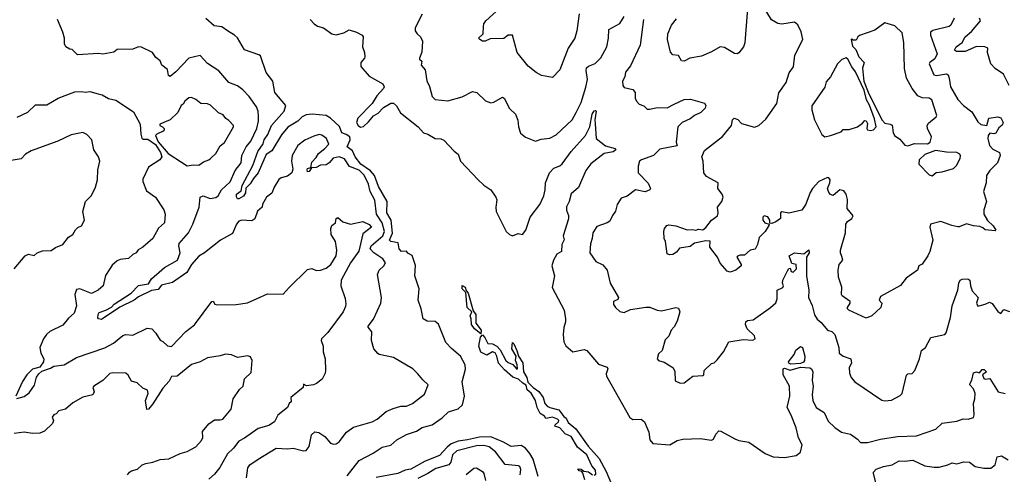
# Model space of a CAD drawing. Extents: x 1268547 to 1425625, y 515768 to 616754.
# Tile 218 of 256: x 1345045 to 1351919, y 549500 to 552674. Entities that reach past the tile are written whole.
import ezdxf

# ---------------------------------------------------------------- set-up
doc = ezdxf.new("R2010")
doc.units = 0

msp = doc.modelspace()

# ---------------------------------------------------------------- linework, layer by layer
at = {"layer": '0CON10XD'}
for points in [[(1351569.4, 552685), (1351545.6, 552635), (1351534, 552625), (1351420.9, 552599.1), (1351403.1, 552586.9), (1351402.7, 552565), (1351450, 552435), (1351435, 552400.9), (1351399.4, 552375), (1351394.4, 552365), (1351428, 552288), (1351445, 552283.5), (1351515, 552294.7), (1351527.5, 552287.5), (1351534.8, 552265), (1351542.3, 552205), (1351595, 552116.8), (1351635, 552073.7), (1351691.3, 552031.3), (1351735, 551960.6), (1351755, 551940.8), (1351796.2, 551933.8), (1351811.2, 551985), (1351875, 551995.6), (1351895, 551988.8), (1351912, 551955), (1351905, 551936.7), (1351880.7, 551919.3), (1351858.9, 551881.1), (1351845, 551876), (1351817.5, 551882.5), (1351806.7, 551865), (1351804.3, 551845), (1351815.8, 551795.8), (1351839.2, 551769.2), (1351885, 551745.7), (1351890.9, 551725), (1351870.8, 551675), (1351818.8, 551621.2), (1351795.6, 551585), (1351791.4, 551535), (1351774.3, 551475), (1351795.7, 551405), (1351776.1, 551345), (1351775.3, 551315), (1351801.7, 551271.7), (1351841.2, 551235), (1351859.2, 551205), (1351855, 551198.8), (1351785, 551207.5), (1351769.3, 551219.3), (1351749.3, 551229.3), (1351705, 551234), (1351655, 551248.1), (1351605, 551227.1), (1351595, 551228.1), (1351553.6, 551236.4), (1351475, 551265.6), (1351403.9, 551246.1), (1351400, 551225), (1351420, 551135), (1351400, 551055), (1351385.7, 551025), (1351345, 550967.5), (1351322.5, 550955), (1351312.5, 550925), (1351235, 550869.2), (1351195, 550818), (1351055, 550741.2), (1351046.4, 550716.4), (1351063.3, 550695), (1351056.7, 550665), (1350994.1, 550605.9), (1350955, 550590), (1350832.5, 550645), (1350824.1, 550654.1), (1350823.8, 550665), (1350843.8, 550695), (1350842, 550705), (1350788, 550745), (1350782.9, 550755), (1350784.2, 550805.8), (1350761.6, 550875), (1350758.6, 550925), (1350765.2, 550964.8), (1350791.1, 550995), (1350785, 551020), (1350775.9, 551045), (1350776.4, 551065), (1350810.9, 551185), (1350811.5, 551245), (1350825, 551264.4), (1350855.6, 551285), (1350864.4, 551305), (1350822.8, 551355), (1350825, 551417.5), (1350814.4, 551455), (1350798.5, 551478.5), (1350770, 551485), (1350725, 551446), (1350705, 551454.2), (1350695, 551466), (1350684.4, 551495.6), (1350700.6, 551535), (1350702.5, 551555), (1350695, 551568.8), (1350685, 551571.2), (1350625, 551542.9), (1350580.8, 551495), (1350563.1, 551466.9), (1350534.4, 551385), (1350505.3, 551344.7), (1350415, 551323.9), (1350365, 551332.5), (1350357.5, 551325), (1350355.5, 551285), (1350325, 551261.2), (1350295, 551250.8), (1350283, 551253), (1350281.2, 551275), (1350267.7, 551297.7), (1350242.5, 551305), (1350233.3, 551295), (1350233.8, 551275), (1350247.5, 551255), (1350277, 551247), (1350276, 551236), (1350250, 551195), (1350206.4, 551153.6), (1350195, 551104.3), (1350178.5, 551071.5), (1350145, 551064.4), (1350105, 551030.4), (1350075, 551030), (1350057.3, 551022.7), (1350052, 551015), (1350082.5, 550965), (1350082, 550955), (1350045, 550924), (1350005, 550910), (1349985, 550917.5), (1349934.2, 550974.2), (1349915.8, 551015), (1349864, 551085), (1349865, 551126.7), (1349835, 551130), (1349755, 551113.3), (1349725, 551091.2), (1349651.4, 551078.6), (1349629.5, 551050.5), (1349605, 551033.8), (1349581.7, 551031.7), (1349565, 551040), (1349553.3, 551125), (1349544, 551145), (1349542, 551195), (1349546.2, 551215), (1349563.2, 551236.8), (1349578, 551242), (1349625.5, 551235.5), (1349705, 551207.1), (1349739.1, 551209.1), (1349765, 551203.3), (1349785, 551210), (1349815, 551207.5), (1349835, 551223.3), (1349875, 551272.9), (1349915.5, 551304.5), (1349922, 551325), (1349916, 551365), (1349946.9, 551405), (1349955.8, 551435), (1349950, 551455), (1349920, 551495), (1349921.2, 551535), (1349839.4, 551579.4), (1349821.4, 551605), (1349815.6, 551685), (1349806.9, 551715), (1349825, 551760), (1349952.7, 551857.3), (1350013.3, 551935), (1350022.2, 551975), (1350033.6, 551986.4), (1350057.9, 551977.9), (1350085, 551948.8), (1350175, 551923.3), (1350205, 551933.8), (1350255, 551978), (1350331.5, 552088.5), (1350345, 552163.3), (1350395.6, 552235), (1350417, 552303), (1350447.8, 552345), (1350455.6, 552425), (1350511.5, 552535), (1350499.8, 552589.8), (1350478.5, 552638.5), (1350455, 552657.1), (1350365, 552641.4), (1350336.8, 552646.8), (1350292.6, 552672.6), (1350229.1, 552779.1)], [(1347855, 552712.5), (1347805, 552617.5), (1347806.9, 552595), (1347820.5, 552575), (1347843.8, 552553.8), (1347856.4, 552523.6), (1347852.5, 552447.5), (1347836.2, 552405), (1347837, 552397), (1347853.3, 552385), (1347847.5, 552355), (1347875, 552322.5), (1347887.7, 552247.7), (1347906.7, 552206.7), (1347925, 552137.5), (1347945, 552116), (1348035, 552107.8), (1348133.3, 552135), (1348205, 552172.5), (1348236.2, 552165), (1348297.7, 552107.7), (1348335, 552094), (1348355, 552096.7), (1348415, 552133.8), (1348428, 552125), (1348465, 552053.3), (1348506.7, 552015), (1348522.7, 551972.7), (1348526.2, 551925), (1348540.9, 551880.9), (1348575, 551852.5), (1348645, 551826.2), (1348685, 551840), (1348745, 551847.5), (1348790.6, 551869.4), (1348901.4, 551975), (1348928.9, 552025), (1348964.7, 552095.3), (1348997.7, 552202.3), (1349009.4, 552255), (1348999.2, 552319.2), (1349002.5, 552337.5), (1349015, 552349.6), (1349062.7, 552367.3), (1349102.6, 552407.4), (1349144.4, 552485), (1349156, 552545), (1349157.5, 552605), (1349235, 552646.7), (1349264, 552695)], [(1348951.9, 552715), (1348935.6, 552595), (1348920.8, 552545), (1348874.4, 552475), (1348815.7, 552324.3), (1348765, 552270.8), (1348686.7, 552285), (1348650, 552305), (1348595, 552350), (1348516.9, 552445), (1348485, 552566.2), (1348455, 552566.7), (1348425, 552542), (1348329.3, 552540.7), (1348295, 552523.3), (1348275, 552524), (1348257.5, 552535), (1348247.5, 552545), (1348280, 552575), (1348283, 552627), (1348286, 552645), (1348298.8, 552665), (1348396.6, 552753.4)], [(1350125, 552752.5), (1350107.6, 552512.4), (1350097.5, 552485), (1350065, 552441.4), (1350055, 552435.7), (1350035, 552438.1), (1349965, 552480.6), (1349935, 552483.5), (1349875, 552448.2), (1349805, 552419.5), (1349724.4, 552405.6), (1349685, 552384.4), (1349665, 552386), (1349645, 552424), (1349605, 552428.6), (1349587.4, 552447.4), (1349567.1, 552535), (1349570.6, 552575), (1349595.8, 552635), (1349631.1, 552678.9)], [(1346628.5, 549475), (1346636.9, 549545), (1346650.6, 549565), (1346710, 549605), (1346835, 549681.1), (1346915, 549676.9), (1346955, 549681.9), (1347025, 549664), (1347045, 549666.2), (1347065.7, 549694.3), (1347082, 549775), (1347105, 549796), (1347132.7, 549792.7), (1347175, 549764.3), (1347215, 549717.5), (1347235, 549710), (1347255, 549712.5), (1347275, 549727.5), (1347326.2, 549793.8), (1347375, 549827.8), (1347506.2, 549865), (1347540, 549885), (1347602.2, 549937.8), (1347651.3, 549958.7), (1347705, 549975.8), (1347745, 549976), (1347788, 549995), (1347871.1, 550058.9), (1347896.7, 550125), (1347858.5, 550158.5), (1347825, 550202), (1347790, 550235), (1347745, 550262), (1347655, 550314.3), (1347555, 550336.7), (1347544.1, 550344.1), (1347516.1, 550376.1), (1347501.1, 550435), (1347504.2, 550494.2), (1347477, 550527), (1347476.7, 550535), (1347515, 550582.9), (1347565.3, 550695.3), (1347571.4, 550735), (1347543.5, 550895), (1347553.3, 550925), (1347587.8, 550955), (1347598, 550975), (1347579.6, 551005), (1347516.1, 551046.1), (1347492.7, 551075), (1347499.6, 551095), (1347579.3, 551165), (1347592, 551195), (1347575.2, 551255), (1347535.1, 551315.1), (1347523.6, 551413.6), (1347492.3, 551475), (1347480.4, 551525), (1347449.3, 551589.3), (1347415, 551622.5), (1347348.3, 551648.3), (1347311.6, 551701.6), (1347274.1, 551715.9), (1347233.5, 551706.5), (1347205, 551673.4), (1347185, 551660), (1347145, 551658.8), (1347115, 551642), (1347081.7, 551638.3), (1347066.7, 551613.3), (1347055, 551611.2), (1347050.6, 551625), (1347054.4, 551635), (1347078.3, 551641.7), (1347085, 551680), (1347115, 551710.6), (1347130.9, 551739.1), (1347175.4, 551774.6), (1347202.3, 551805), (1347187.5, 551845), (1347155, 551866.9), (1347135, 551871.9), (1347099.1, 551860.9), (1347035, 551831.9), (1346986.9, 551795), (1346947.3, 551725), (1346942.7, 551685), (1346951.2, 551631.2), (1346945.2, 551604.8), (1346915, 551580.4), (1346870, 551570), (1346853.2, 551556.8), (1346820.8, 551505), (1346805, 551462.5), (1346767.5, 551435), (1346740, 551385), (1346736.7, 551365), (1346704.3, 551335.7), (1346687.1, 551282.9), (1346665, 551270), (1346595, 551272.9), (1346575, 551266.9), (1346558.1, 551245), (1346530, 551180), (1346445.7, 551135), (1346335, 551045.4), (1346295, 551022.7), (1346245, 550964.5), (1346211, 550909), (1346110.7, 550839.3), (1346035, 550820.4), (1346011.1, 550788.9), (1345965, 550783.1), (1345875, 550738.1), (1345845, 550715.6), (1345743.1, 550666.9), (1345615, 550581.2), (1345594.3, 550584.3), (1345591, 550591), (1345592.2, 550615), (1345600.1, 550629.9), (1345645.2, 550644.8), (1345685, 550667.4), (1345705, 550686.7), (1345822.7, 550765), (1345875, 550818), (1345945, 550829.2), (1345965.9, 550864.1), (1346055, 550943.9), (1346146.3, 550995), (1346165.3, 551045), (1346156.1, 551093.9), (1346158.3, 551111.7), (1346223.1, 551185), (1346253.3, 551245), (1346298.5, 551365), (1346304, 551435), (1346325, 551443.1), (1346375, 551426.2), (1346415, 551431.2), (1346430, 551445), (1346454.1, 551485), (1346515, 551541.8), (1346549.8, 551620.2), (1346590.2, 551675), (1346595.2, 551724.8), (1346624.8, 551785.2), (1346658.1, 551825), (1346700.8, 551915), (1346712.2, 551965), (1346712.1, 551997.9), (1346709.6, 552035), (1346698.2, 552065), (1346647.1, 552137.1), (1346603.3, 552185), (1346565, 552211.8), (1346504.7, 552234.7), (1346435, 552316.9), (1346355, 552366.9), (1346305, 552423.3), (1346225, 552404.4), (1346135, 552308.9), (1346095, 552278), (1346084.2, 552285), (1346075.6, 552325.6), (1346037, 552357), (1346025, 552387.5), (1345995, 552410), (1345972, 552445), (1345895, 552482.9), (1345875, 552484.2), (1345835, 552468), (1345725, 552465.8), (1345702, 552448), (1345625, 552432.5), (1345595, 552436.9), (1345448.3, 552428.3), (1345410, 552465), (1345395, 552467.5), (1345367.5, 552485), (1345357.5, 552505), (1345356.7, 552545), (1345345.8, 552585.8), (1345307.5, 552675)], [(1347330.1, 549489.9), (1347415, 549596.8), (1347513.3, 549646.7), (1347575, 549690), (1347635, 549703.6), (1347678.5, 549741.5), (1347745, 549776.5), (1347815, 549801.3), (1347855, 549825.4), (1347925, 549844.6), (1347995, 549894.3), (1348038, 549935), (1348105, 549957.5), (1348136.4, 549985), (1348150.6, 550045), (1348133.7, 550145), (1348156.5, 550233.5), (1348154.5, 550265), (1348121.7, 550325), (1348058.4, 550378.4), (1348020.4, 550420.4), (1347968.8, 550548.8), (1347945, 550566.7), (1347889.7, 550569.7), (1347861.2, 550585), (1347848.6, 550655), (1347827.1, 550715), (1347834.2, 550795), (1347804.3, 550885.7), (1347808.3, 550958.3), (1347785, 551027.5), (1347753.9, 551043.9), (1347745, 551057.5), (1347710, 551055), (1347693, 551073), (1347687.5, 551115), (1347635, 551126), (1347626, 551135), (1347646.9, 551183.1), (1347638.5, 551275), (1347608.2, 551325), (1347609.8, 551405), (1347549.7, 551509.7), (1347521.3, 551585), (1347495, 551618.2), (1347426, 551665), (1347387.6, 551715), (1347368.3, 551758.3), (1347330, 551785), (1347351.6, 551835), (1347348.7, 551855), (1347325, 551872.2), (1347293.2, 551883.2), (1347278.5, 551928.5), (1347215, 551985.7), (1347185, 552003.8), (1347086.4, 552013.6), (1347045, 552009.1), (1347016.2, 551995), (1346986.8, 551965), (1346917.1, 551922.9), (1346871.4, 551868.6), (1346805, 551759.2), (1346765, 551732), (1346710.7, 551605), (1346677.5, 551565), (1346652.8, 551527.2), (1346623.2, 551496.8), (1346620.8, 551465), (1346607.6, 551442.4), (1346575, 551423.1), (1346565, 551423.9), (1346557.5, 551437.5), (1346558.3, 551455), (1346590.9, 551479.1), (1346598.8, 551515), (1346671.3, 551655), (1346706.7, 551753.3), (1346743.4, 551806.6), (1346751.5, 551835), (1346777.2, 551872.8), (1346801.6, 551935), (1346891.5, 552035), (1346902.1, 552075), (1346825.6, 552165), (1346811.3, 552245), (1346766.3, 552305), (1346725, 552420.8), (1346715, 552429.4), (1346615, 552463.3), (1346565, 552546.1), (1346545, 552565.9), (1346494.8, 552594.8), (1346455, 552622.9), (1346401.9, 552631.9), (1346345, 552683.1)], [(1347073.3, 552675), (1347100, 552645), (1347125, 552628.8), (1347166.4, 552616.4), (1347224.3, 552574.3), (1347255, 552567.1), (1347307.7, 552582.3), (1347345, 552602.5), (1347396.4, 552586.4), (1347436.2, 552566.2), (1347442.5, 552555), (1347439.2, 552485), (1347452.9, 552445), (1347453.8, 552415), (1347452.5, 552405), (1347426.7, 552375), (1347426.4, 552346.4), (1347485, 552280), (1347581.2, 552225), (1347589.1, 552205), (1347585, 552192.2), (1347538.3, 552141.7), (1347505, 552089.1), (1347406.2, 551985), (1347396.3, 551955), (1347408, 551935), (1347425, 551923.7), (1347445, 551928.8), (1347480.5, 551959.5), (1347515, 552001.3), (1347547.9, 552022.1), (1347585, 552060.8), (1347635, 552091.8), (1347655, 552090.6), (1347675, 552071.4), (1347703.7, 552023.7), (1347826.2, 551926.2), (1347865, 551883.3), (1347895, 551873.3), (1347944.4, 551844.4), (1347985, 551842.5), (1348005, 551832), (1348078.8, 551755), (1348105.9, 551735.9), (1348121.2, 551685), (1348244.6, 551554.6), (1348285, 551517.8), (1348335, 551486.2), (1348369.2, 551435), (1348376.9, 551415), (1348368.9, 551365), (1348371.1, 551335), (1348441.4, 551195), (1348465, 551173.1), (1348485, 551165.6), (1348525, 551180), (1348555, 551173.3), (1348579.2, 551205), (1348609.4, 551295), (1348675.8, 551384.2), (1348703.9, 551445), (1348713, 551485), (1348714.7, 551535.3), (1348744.8, 551605), (1348775, 551637.5), (1348815, 551652.3), (1348832.7, 551667.3), (1348895, 551753.1), (1348995.4, 551865), (1349026.4, 551925), (1349041.7, 552015), (1349055, 552037.3), (1349065, 552040), (1349068.9, 552035), (1349060, 551975), (1349062.8, 551947.2), (1349069.2, 551845), (1349135, 551792.1), (1349203.3, 551775), (1349207.5, 551765), (1349189.3, 551750.7), (1349125, 551739.2), (1349031.9, 551668.1), (1348998.2, 551621.8), (1348947, 551503), (1348895, 551456.7), (1348881.8, 551405), (1348863.1, 551366.9), (1348863, 551343), (1348876.1, 551306.1), (1348877.3, 551282.7), (1348840, 551165), (1348845.9, 551135.9), (1348828.9, 551105), (1348827.1, 551055), (1348795, 551036), (1348772.3, 550995), (1348760.7, 550955), (1348778.4, 550885), (1348763.4, 550803.4), (1348846, 550645), (1348854.3, 550585), (1348855.8, 550564.2), (1348844, 550525), (1348840, 550475), (1348844, 550425), (1348857, 550397), (1348905.6, 550355.6), (1348985, 550371.3), (1349004.3, 550365), (1349085, 550267.5), (1349147.3, 550247.3), (1349151.2, 550235), (1349139.1, 550200.9), (1349140.8, 550185), (1349305, 549895.4), (1349325, 549882.3), (1349383.5, 549883.5), (1349407.5, 549865), (1349437.9, 549795), (1349445, 549741.2), (1349465, 549713.8), (1349585, 549705.5), (1349634.5, 549735.5), (1349675, 549745.7), (1349795, 549750.3), (1349875, 549738.9), (1349888.6, 549745), (1349905, 549778.8), (1349925, 549802.9), (1349940.9, 549800.9), (1350037, 549747), (1350065, 549736), (1350135, 549724.2), (1350250, 549645), (1350305, 549622.5), (1350385, 549617.5), (1350465, 549630.8), (1350495.7, 549655), (1350506.9, 549705), (1350482, 549755), (1350465.3, 549825), (1350432, 549912), (1350402.7, 549965), (1350421.2, 550045), (1350419.5, 550115), (1350376, 550195), (1350374, 550235), (1350385, 550240), (1350425, 550226.5), (1350495, 550247.5), (1350562, 550242), (1350573.3, 550235), (1350582, 550215), (1350578.1, 550155), (1350585.5, 550115.5), (1350576.9, 550055), (1350582.2, 550015), (1350605.7, 549965), (1350660.9, 549930.9), (1350690.3, 549870.3), (1350735.4, 549825.4), (1350783, 549793), (1350845, 549780.8), (1350893.8, 549745), (1350915, 549720.8), (1350965, 549721.8), (1351055, 549744.1), (1351173.8, 549763.8), (1351305, 549768.9), (1351440, 549815), (1351484.4, 549855.6), (1351588.7, 549871.3), (1351632.3, 549887.7), (1351665.8, 549885.8), (1351704.5, 549895.5), (1351708.9, 549915), (1351703.2, 549995), (1351714.2, 550025.8), (1351716.1, 550065), (1351705, 550095.6), (1351678.8, 550125), (1351680.8, 550135), (1351693.1, 550156.9), (1351705, 550208.8), (1351725, 550214.2), (1351745, 550207.5), (1351765, 550232.5), (1351778.3, 550231.7)], [(1349400.4, 552675), (1349376.2, 552495), (1349308.9, 552351.1), (1349275, 552306.2), (1349269.1, 552275), (1349254.2, 552245), (1349254.6, 552215), (1349265, 552200), (1349325.8, 552185.8), (1349341.2, 552165), (1349342, 552125), (1349350, 552105), (1349368.8, 552085), (1349402.3, 552072.3), (1349425, 552050), (1349445, 552048.8), (1349495, 552061.4), (1349565, 552057.8), (1349615, 552084.4), (1349685, 552115.6), (1349727.8, 552117.8), (1349825, 552091.4), (1349835.3, 552075.3), (1349829.4, 552055), (1349800, 552025), (1349755, 552005.8), (1349725, 551982.5), (1349671.1, 551955), (1349639.5, 551925), (1349627.5, 551817.5), (1349635, 551792.5), (1349515, 551770.8), (1349469.4, 551725), (1349385, 551696.3), (1349372.2, 551685), (1349362, 551652), (1349363.1, 551605), (1349431.7, 551531.7), (1349450, 551495), (1349443.3, 551485), (1349411.9, 551471.9), (1349345, 551486.2), (1349285, 551442), (1349245, 551426.7), (1349216.2, 551383.8), (1349205, 551336.7), (1349183, 551307), (1349165, 551266.7), (1349145.5, 551254.5), (1349075, 551230.6), (1349045.6, 551185)], [(1351245, 551792.5), (1351291.9, 551808.1), (1351382.1, 551807.9), (1351400.9, 551819.1), (1351411.2, 551855), (1351382.9, 551912.9), (1351379.4, 551935), (1351389.1, 551950.9), (1351444.3, 551995), (1351447.1, 552005), (1351413.3, 552115), (1351395, 552125.8), (1351345, 552128.8), (1351315, 552141.2), (1351275, 552194), (1351236.8, 552265), (1351221.8, 552331.8), (1351217.1, 552515), (1351205, 552581.2), (1351155, 552630), (1351085, 552652.2), (1351015, 552600.8), (1350907.7, 552562.3), (1350897.5, 552555), (1350885, 552530), (1350865, 552530), (1350855, 552540), (1350850, 552535), (1350859.3, 552489.3), (1350883.3, 552465), (1350903.8, 552415), (1350940, 552375), (1350928.8, 552335), (1350937.1, 552265), (1350938, 552245), (1350967.8, 552167.8), (1351063.6, 551973.6), (1351085, 551951.5), (1351122.5, 551945), (1351135, 551936.7), (1351142.5, 551885), (1351152.5, 551865), (1351190, 551840), (1351225, 551797.5), (1351245, 551792.5)], [(1351952.6, 552215), (1351912.6, 552292.6), (1351856.4, 552333.6), (1351825, 552365.5), (1351801.2, 552445), (1351803.8, 552475), (1351783.8, 552485), (1351725, 552485.6), (1351645, 552451.4), (1351585, 552450.4), (1351571.9, 552461.9), (1351583.8, 552485), (1351624.5, 552515), (1351645.5, 552555), (1351689.9, 552590.1), (1351752.5, 552665), (1351745.7, 552685)], [(1350665, 551855.8), (1350705, 551864.2), (1350780, 551890), (1350795, 551906.7), (1350835, 551906.9), (1350893.3, 551926.7), (1350928.8, 551951.2), (1350945, 551970), (1350955, 551967.5), (1350965, 551950), (1350958.8, 551915), (1350965, 551903.8), (1350985, 551899.2), (1351005, 551904.3), (1351024.4, 551925), (1351012.2, 551982.2), (1350977.9, 552077.9), (1350956.2, 552115), (1350940.8, 552180.8), (1350880.4, 552310.4), (1350854.6, 552344.6), (1350827.6, 552397.6), (1350815, 552408), (1350785, 552395.8), (1350754, 552365), (1350705.6, 552275), (1350675, 552240), (1350666.9, 552203.1), (1350575, 552073.3), (1350574.3, 552044.3), (1350594.3, 551974.3), (1350645, 551872.5), (1350665, 551855.8)], [(1345026.9, 551993.1), (1345100.9, 552029.1), (1345155, 552078.8), (1345235, 552080), (1345312.5, 552125), (1345430.3, 552169.7), (1345475, 552172.9), (1345505, 552167.5), (1345535, 552172.9), (1345593.2, 552156.8), (1345619.5, 552149.5), (1345665, 552123.3), (1345715, 552112.9), (1345840, 552030), (1345885.8, 551945), (1345889.4, 551875), (1345897.5, 551847.5), (1345905, 551840), (1345939.5, 551839.5), (1345992.2, 551802.2), (1346026.9, 551746.9), (1346036.6, 551716.6), (1346022.5, 551695), (1345944, 551645), (1345905, 551560), (1345903.5, 551545), (1345929.1, 551479.1), (1345993.3, 551435), (1346050, 551345), (1346060, 551315), (1346055.7, 551255), (1346012.7, 551217.3), (1345974.5, 551145.5), (1345905, 551085.6), (1345872.2, 551067.8), (1345858, 551045), (1345835, 551034.3), (1345803.8, 551006.2), (1345745, 550998.5), (1345725, 550990), (1345689.9, 550960.1), (1345674.7, 550935.3), (1345642.6, 550887.4), (1345626.7, 550815), (1345591.8, 550785), (1345545, 550761.6), (1345465, 550794.4), (1345441.1, 550788.9), (1345430.6, 550755), (1345441.8, 550675), (1345424.5, 550625), (1345385, 550589.4), (1345345, 550540), (1345255, 550495.6), (1345231.4, 550475), (1345210.8, 550445), (1345185.6, 550384.4), (1345191.5, 550345), (1345214, 550305), (1345210, 550285), (1345185, 550247.5), (1345135, 550234.5), (1345094.1, 550195), (1345065, 550148.1), (1345017.5, 550045)], [(1346215, 551654), (1346255, 551661.4), (1346295, 551657.1), (1346327.9, 551682.1), (1346365, 551694.4), (1346378, 551705), (1346415, 551740), (1346445, 551792), (1346475, 551816.2), (1346536.7, 551925), (1346536.7, 551935), (1346505, 551968.8), (1346483, 551983), (1346465, 552008.8), (1346432.7, 552022.7), (1346376.8, 552076.8), (1346355, 552086.2), (1346308.3, 552088.3), (1346275, 552117.5), (1346245, 552130), (1346225, 552128), (1346198.8, 552105), (1346186.7, 552085), (1346172, 552075), (1346149.5, 552025), (1346096.1, 551973.9), (1346023.8, 551945), (1346023.3, 551935), (1346042.5, 551925), (1346052.5, 551915), (1346053.3, 551905), (1346045.7, 551894.3), (1346002.5, 551875), (1345993.3, 551865), (1346011.5, 551821.5), (1346080.5, 551740.5), (1346215, 551654)], [(1345006.2, 550935), (1345083.8, 551025), (1345105.9, 551035.9), (1345145, 551027.5), (1345167.5, 551045), (1345205, 551058.8), (1345265, 551061.2), (1345295, 551082), (1345345.9, 551104.1), (1345385.8, 551154.2), (1345416.7, 551175), (1345435, 551207.5), (1345451.7, 551221.7), (1345476.7, 551235), (1345496.2, 551275), (1345486.2, 551335), (1345504.3, 551405), (1345545, 551446.2), (1345572.9, 551505), (1345586.9, 551555), (1345591.1, 551625), (1345604.3, 551685), (1345595.6, 551715), (1345562.5, 551765), (1345549.2, 551835), (1345512.4, 551872.4), (1345485, 551885.7), (1345405, 551870.9), (1345312, 551825), (1345125, 551756.9), (1345084.4, 551735.6), (1345055, 551701.4), (1344985, 551691.2)], [(1351415, 551582.5), (1351442.7, 551607.3), (1351485, 551610.8), (1351565.5, 551634.5), (1351584.4, 551655.6), (1351610, 551705), (1351613.9, 551723.9), (1351608.8, 551735), (1351587, 551747), (1351515, 551749), (1351439.1, 551760.9), (1351365, 551732.9), (1351323.8, 551695), (1351321.2, 551665), (1351395, 551590), (1351415, 551582.5)], [(1345025, 550030), (1345075, 550043.1), (1345111.2, 550068.8), (1345147, 550123), (1345162.9, 550177.1), (1345178.2, 550201.8), (1345200.3, 550219.7), (1345259.5, 550240.5), (1345282.5, 550255), (1345355, 550264.4), (1345441.2, 550315), (1345638.3, 550381.7), (1345699.5, 550415), (1345765, 550469.6), (1345785, 550474.6), (1345835, 550470.9), (1345935, 550521.1), (1345966.2, 550516.2), (1345995.7, 550485), (1346025, 550436.7), (1346045, 550427.5), (1346076.8, 550396.8), (1346105, 550391.8), (1346205, 550495.6), (1346265, 550542.1), (1346385, 550705.8), (1346395, 550708.8), (1346407.7, 550687.7), (1346422.9, 550682.9), (1346556.2, 550686.2), (1346635, 550697.1), (1346702.1, 550727.9), (1346775, 550758.6), (1346885, 550756.7), (1346925.8, 550804.2), (1347055, 550928.8), (1347085, 550936.7), (1347113.6, 550923.6), (1347145, 550923.8), (1347185, 550938), (1347216, 550965), (1347254, 551025), (1347258, 551065), (1347248.8, 551125), (1347220, 551175), (1347218, 551215), (1347225, 551236.2), (1347250, 551255), (1347254.1, 551285.9), (1347265, 551292.5), (1347301.9, 551261.9), (1347355, 551246.7), (1347440, 551265), (1347485, 551243.3), (1347500, 551225), (1347440.3, 551179.7), (1347413.5, 551056.5), (1347354.3, 550975), (1347288, 550855), (1347287.1, 550815), (1347316.7, 550726.7), (1347321.2, 550688.8)], [(1349045.6, 551185), (1349042, 551145), (1349030.5, 551109.5), (1349026.2, 551045), (1349066.2, 550985), (1349115, 550963.3), (1349146, 550926), (1349168, 550835), (1349224.3, 550735), (1349220.8, 550719.2), (1349191.2, 550705), (1349191.2, 550685), (1349204.3, 550664.3), (1349235, 550636.7), (1349265, 550628.8), (1349308.8, 550651.2), (1349417.3, 550667.3), (1349445, 550665.6), (1349495, 550645.6), (1349525, 550641.4), (1349625, 550663.3), (1349645, 550660), (1349654.1, 550634.1), (1349635, 550570), (1349615, 550528.6), (1349594.2, 550505), (1349577.1, 550465), (1349552.2, 550437.8), (1349529.2, 550365), (1349505, 550341.2), (1349495.8, 550305.8), (1349505, 550294.2), (1349545, 550282.2), (1349605, 550244.4), (1349618.8, 550218.8), (1349621.9, 550151.9), (1349655.9, 550135.9), (1349685, 550138), (1349745, 550184.2), (1349815, 550188.8), (1349821.2, 550195), (1349824, 550225), (1349875, 550272.5), (1349892.5, 550277.5), (1349915, 550298.8), (1349958.1, 550355), (1349995.8, 550424.2), (1350095, 550440.8), (1350163.6, 550436.4), (1350180, 550445), (1350175, 550466.7), (1350124, 550515), (1350111.2, 550545), (1350113.8, 550565), (1350125, 550573.3), (1350165, 550578), (1350286.9, 550663.1), (1350323.6, 550696.4), (1350334, 550725), (1350334.2, 550785), (1350373.3, 550805), (1350377.5, 550815), (1350370.8, 550835), (1350373.3, 550855), (1350405, 550920), (1350415, 550936.2), (1350425, 550940), (1350430, 550915), (1350445, 550911.2), (1350468.8, 550935), (1350466.7, 550965), (1350435, 550972.5), (1350418, 551025), (1350455, 551045.6), (1350520.5, 551039.5), (1350555, 551066.7), (1350556.7, 551045), (1350538.6, 551015), (1350537.2, 550885), (1350554, 550785), (1350553.1, 550733.1), (1350577.4, 550677.4), (1350595, 550613.3), (1350612, 550582), (1350640.4, 550560.4), (1350685, 550505.6), (1350715, 550495.7), (1350735, 550475.6), (1350764.7, 550385), (1350766.7, 550345), (1350795, 550325.3), (1350847.1, 550305), (1350851.4, 550275), (1350836, 550245), (1350837.5, 550205), (1350850, 550175), (1350875, 550146), (1351065, 550018), (1351085, 550012), (1351131.7, 550018.3), (1351191.2, 550048.8), (1351206.6, 550063.4), (1351237.3, 550192.7), (1351245, 550201.2), (1351275, 550204), (1351295, 550223.3), (1351327.5, 550305), (1351342, 550365), (1351370, 550385), (1351406.2, 550455), (1351504, 550476), (1351512.2, 550487.8), (1351542.3, 550595), (1351555.3, 550675), (1351594, 550785), (1351601.2, 550835), (1351611.9, 550855), (1351625, 550863.1), (1351664.4, 550864.4), (1351679.2, 550855), (1351683.1, 550815), (1351695, 550780), (1351737.5, 550735), (1351724.3, 550695), (1351734.1, 550674.1), (1351785, 550687.5), (1351815, 550702.5), (1351835, 550692.5), (1351875, 550636.2), (1351895, 550622.5), (1351915, 550650), (1351956.4, 550636.4)], [(1348265, 550480), (1348219.5, 550515), (1348198.8, 550545), (1348197.7, 550585), (1348190.3, 550605), (1348202.1, 550635), (1348169.1, 550665), (1348159.4, 550769.4), (1348135, 550795.6), (1348135, 550818.2), (1348155.9, 550805.9), (1348162, 550782), (1348175, 550764.2), (1348210.5, 550640.5), (1348230.5, 550615), (1348230.2, 550555), (1348265.7, 550505), (1348265, 550480)], [(1347321.2, 550688.8), (1347319.3, 550670.7), (1347302.5, 550635), (1347195, 550488.8), (1347150.8, 550445), (1347148.6, 550435), (1347162.9, 550395), (1347162.5, 550355), (1347177.5, 550305), (1347180.8, 550225), (1347177.5, 550205), (1347157.3, 550165), (1347116.7, 550133.3), (1347095, 550123.6), (1347047.7, 550117.7), (1347025, 550128.8), (1347023.8, 550105), (1346936.7, 550035), (1346940, 550005), (1346926.9, 549993.1), (1346913.5, 549965), (1346847.5, 549912.5), (1346824, 549865), (1346785, 549841.1), (1346709.4, 549820.6), (1346615, 549750.9), (1346575, 549730.4), (1346538, 549682), (1346495, 549642.9), (1346442.6, 549547.4), (1346405, 549500), (1346366.2, 549465)], [(1349056.1, 549493.9), (1349068.3, 549501.7), (1349065, 549528.1), (1349038.5, 549558.5), (1349004.6, 549635), (1348939.4, 549689.4), (1348895, 549762.9), (1348852, 549782), (1348815, 549824.4), (1348780, 549835), (1348783.3, 549845), (1348806.7, 549865), (1348809.2, 549875), (1348800.3, 549885), (1348765, 549898.8), (1348718.3, 549888.3), (1348707.9, 549905), (1348678.2, 549925), (1348656.9, 549966.9), (1348645, 550014.5), (1348615, 550066.5), (1348588.3, 550088.3), (1348581.8, 550121.8), (1348557.1, 550135), (1348527.7, 550165), (1348487.9, 550177.9), (1348430.2, 550230.2), (1348386.7, 550275), (1348376.9, 550325), (1348365, 550347.5), (1348345, 550353.9), (1348305, 550332.2), (1348263.3, 550353.3), (1348250.6, 550395), (1348262.1, 550457.9), (1348275, 550473.8), (1348293.1, 550455), (1348312.5, 550412.5), (1348345, 550410), (1348375.4, 550395.4), (1348399.1, 550369.1), (1348438.2, 550295), (1348455, 550280.6), (1348487, 550267), (1348515.5, 550234.5), (1348520, 550235), (1348518.6, 550265), (1348505.4, 550295), (1348511.1, 550325), (1348480.4, 550375), (1348485, 550418.8), (1348495, 550410), (1348516.2, 550365), (1348527.3, 550325), (1348558.4, 550278.4), (1348561.3, 550215), (1348586.3, 550176.3), (1348593.5, 550143.5), (1348630.8, 550105), (1348668.8, 550078.8), (1348699.1, 550035), (1348711.8, 549995), (1348728.1, 549975), (1348745, 549965.5), (1348809.5, 549949.5), (1348843, 549903), (1348860.5, 549890.5), (1348875, 549860.9), (1348927.4, 549817.4), (1349014, 549695), (1349090.7, 549610.7), (1349139.4, 549519.4), (1349183.2, 549415)], [(1350428.9, 550268.9), (1350414.6, 550274.6), (1350412.5, 550285), (1350450.8, 550335), (1350462.6, 550367.4), (1350495, 550392.5), (1350510, 550385), (1350525.5, 550325), (1350524.5, 550295), (1350516.5, 550283.5), (1350495, 550273.8), (1350428.9, 550268.9)], [(1345797.1, 549495), (1345812, 549515), (1345825, 549524.2), (1345866.7, 549535), (1345900, 549565), (1345925, 549576), (1345975, 549584), (1346025.8, 549604.2), (1346085, 549608.6), (1346164.5, 549645.5), (1346215, 549658), (1346275, 549690.8), (1346314, 549735), (1346324.3, 549755.7), (1346321.1, 549798.9), (1346365, 549851.2), (1346405, 549880), (1346445, 549879.4), (1346463.8, 549885), (1346520.8, 549955), (1346535, 550026.7), (1346578.6, 550091.4), (1346604, 550115), (1346615, 550166.7), (1346659.7, 550210.3), (1346666.7, 550295), (1346655, 550320), (1346635, 550326.7), (1346565, 550314.4), (1346524.2, 550334.2), (1346481.2, 550338.8), (1346443.2, 550326.8), (1346355, 550314), (1346304.5, 550285.5), (1346245, 550266.9), (1346145, 550183.8), (1346105, 550182), (1346089.1, 550150.9), (1346045, 550100), (1345975, 549991.1), (1345945, 549954.2), (1345932.3, 549952.3)], [(1351778.3, 550231.7), (1351793.8, 550215), (1351766.1, 550193.9), (1351775, 550167.5), (1351785, 550163.6), (1351818.2, 550168.2), (1351876.5, 550076.5), (1351925, 550063.3)], [(1345932.3, 549952.3), (1345922.5, 550015), (1345942, 550065), (1345937, 550087), (1345905, 550100), (1345865, 550138.6), (1345825, 550150), (1345803, 550193), (1345785.6, 550205.6), (1345695, 550208), (1345675, 550204), (1345625, 550154), (1345561.2, 550115), (1345556.2, 550105), (1345564, 550075), (1345554.3, 550055.7), (1345485, 550038.9), (1345415, 549998.6), (1345365, 549954.2), (1345318.3, 549941.7), (1345298.3, 549921.7), (1345282.5, 549915), (1345272.3, 549897.7), (1345281.2, 549875), (1345273.8, 549855), (1345218.3, 549801.7), (1345185, 549788), (1345134.4, 549784.4), (1345075, 549793.3), (1345005, 549784.5)], [(1348665.7, 549485), (1348628.8, 549605), (1348606, 549645), (1348575, 549681.1), (1348545, 549700), (1348475, 549693.1), (1348423.3, 549725), (1348335, 549762.1), (1348255, 549758.4), (1348170.6, 549740.6), (1348105, 549732), (1348058, 549712), (1348029.7, 549690.3), (1347975, 549630.7), (1347875, 549590.4), (1347774.8, 549535.2), (1347735, 549528.6), (1347685, 549505.4), (1347533.5, 549476.5)], [(1348539.5, 549495), (1348543.5, 549533.5), (1348536, 549555), (1348528.3, 549558.3), (1348435, 549568.8), (1348365.7, 549655.7), (1348322.1, 549692.1), (1348285, 549700.4), (1348235, 549697.9), (1348097, 549663), (1348067.1, 549635), (1348054.3, 549585), (1348040, 549565), (1347949.9, 549540.1), (1347893.8, 549506.2), (1347825, 549470)], [(1351036.1, 549386.1), (1351006.7, 549505), (1351006.7, 549515), (1351023.3, 549535), (1351075, 549554.2), (1351135, 549566), (1351185, 549594), (1351225, 549591.1), (1351281.1, 549598.9), (1351365, 549560), (1351429.6, 549549.6), (1351465, 549549.6), (1351525, 549565.5), (1351555, 549580.8), (1351586.8, 549573.2), (1351636.2, 549586.2), (1351675, 549583.8), (1351715, 549553.3), (1351775, 549541.5), (1351825, 549543.6), (1351855.6, 549565), (1351868.8, 549621.2), (1351899.3, 549629.3), (1351945, 549600)], [(1348161.1, 549498.9), (1348215, 549542.5), (1348235, 549544), (1348275, 549519.2), (1348285.6, 549505), (1348296.6, 549456.6)], [(1348989.3, 549460.7), (1348977, 549507), (1348968.3, 549518.3), (1348950, 549525), (1348941.7, 549538.3), (1348965, 549536.7), (1348982.5, 549522.5), (1349015.9, 549515.9), (1349045, 549496.2)]]:
    msp.add_lwpolyline(points, dxfattribs=at)

doc.saveas('drawing.dxf')
